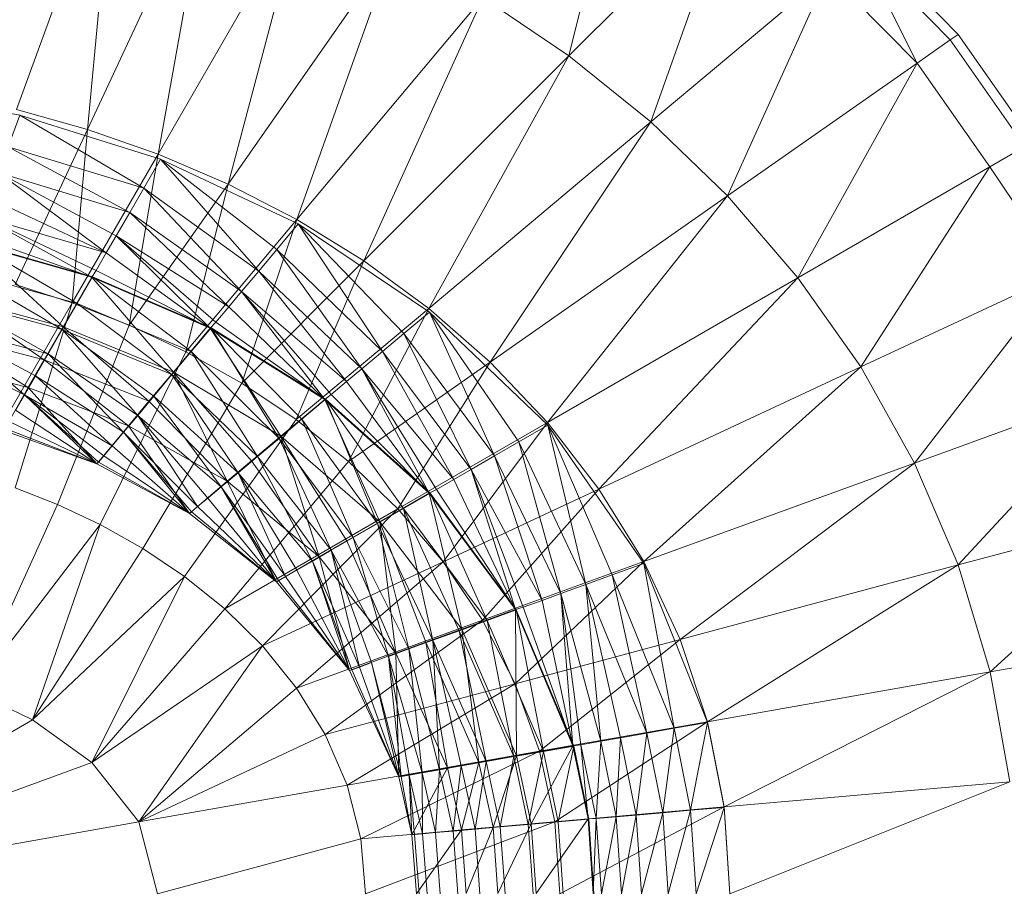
# Model space of a CAD drawing. Header units: metres. Extents: x 391.1 to 427.5, y 12.7 to 28.4.
# Tile 99 of 135: x 408.099 to 408.219, y 27.231 to 27.338. Entities that reach past the tile are written whole.
import ezdxf

# ---------------------------------------------------------------- set-up
doc = ezdxf.new("R2010")
doc.units = ezdxf.units.M
doc.layers.add('A-DETL-____-MBND', color=7, linetype='Continuous', lineweight=18)
doc.layers.add('A-GENM-____-OTLN', color=7, linetype='Continuous', lineweight=18)

# ---------------------------------------------------------------- blocks, each defined once
blk = doc.blocks.new('Family - LONDR55-XX_ZZ-ARQ-CAA-M3D-Londres55-154724-04_PCI_P1')
at = {"layer": 'A-DETL-____-MBND', "color": 253, "true_color": 0xaaaaaa}
for p, q in [((0.20299, 0.21652), (0.18172, 0.17968)), ((0.20299, 0.21652), (0.18695, 0.17244)), ((0.20299, 0.21652), (0.1942, 0.16667)), ((0.10473, 0.19854), (0.10784, 0.18124)), ((0.13655, 0.19169), (0.14199, 0.18066)), ((0.13655, 0.19169), (0.14199, 0.18066)), ((0.1381, 0.19232), (0.1411, 0.18021)), ((0.1381, 0.19232), (0.1411, 0.18021)), ((0.1381, 0.19232), (0.1411, 0.18021)), ((0.13363, 0.19063), (0.13699, 0.17777)), ((0.13363, 0.19063), (0.14199, 0.18066)), ((0.13363, 0.19063), (0.13967, 0.17932)), ((0.13363, 0.19063), (0.13699, 0.17777)), ((0.13363, 0.19063), (0.14199, 0.18066)), ((0.13363, 0.19063), (0.13967, 0.17932)), ((0.13445, 0.19099), (0.13773, 0.17826)), ((0.13445, 0.19099), (0.1411, 0.18021)), ((0.13445, 0.19099), (0.13773, 0.17826)), ((0.13445, 0.19099), (0.1411, 0.18021)), ((0.13006, 0.18939), (0.13368, 0.17592)), ((0.13006, 0.18939), (0.13773, 0.17826)), ((0.13006, 0.18939), (0.13368, 0.17592)), ((0.13006, 0.18939), (0.13773, 0.17826)), ((0.13041, 0.18945), (0.13402, 0.17605)), ((0.13041, 0.18945), (0.13699, 0.17777)), ((0.13041, 0.18945), (0.13699, 0.17777)), ((0.13041, 0.18945), (0.13402, 0.17605)), ((0.12697, 0.1882), (0.13085, 0.17422)), ((0.12697, 0.1882), (0.13402, 0.17605)), ((0.12697, 0.1882), (0.13402, 0.17605)), ((0.12697, 0.1882), (0.13085, 0.17422)), ((0.12258, 0.18661), (0.12764, 0.17243)), ((0.12258, 0.18661), (0.12764, 0.17243)), ((0.12343, 0.18691), (0.13085, 0.17422)), ((0.12343, 0.18691), (0.13085, 0.17422)), ((0.12343, 0.18691), (0.12758, 0.17234)), ((0.1235, 0.187), (0.12764, 0.17243)), ((0.1235, 0.187), (0.13368, 0.17592)), ((0.1235, 0.187), (0.12764, 0.17243)), ((0.1235, 0.187), (0.13368, 0.17592)), ((0.15172, 0.18692), (0.13077, 0.17482)), ((0.17822, 0.18699), (0.15543, 0.17661)), ((0.17822, 0.18699), (0.15787, 0.1714)), ((0.17822, 0.18699), (0.18172, 0.17968)), ((0.12027, 0.18577), (0.12467, 0.17066)), ((0.12027, 0.18577), (0.12764, 0.17243)), ((0.12027, 0.18577), (0.1268, 0.17189)), ((0.12027, 0.18577), (0.12467, 0.17066)), ((0.12027, 0.18577), (0.12764, 0.17243)), ((0.12027, 0.18577), (0.1268, 0.17189)), ((0.11798, 0.18494), (0.12467, 0.17066)), ((0.11798, 0.18494), (0.12467, 0.17066)), ((0.1149, 0.18381), (0.11972, 0.1678)), ((0.1149, 0.18381), (0.12467, 0.17066)), ((0.1149, 0.18381), (0.12256, 0.16944)), ((0.1149, 0.18381), (0.11972, 0.1678)), ((0.1149, 0.18381), (0.12467, 0.17066)), ((0.1149, 0.18381), (0.12256, 0.16944)), ((0.14638, 0.18319), (0.1411, 0.18021)), ((0.1411, 0.18021), (0.14638, 0.18319)), ((0.14611, 0.18303), (0.15046, 0.1718)), ((0.14611, 0.18303), (0.15046, 0.1718)), ((0.15046, 0.1718), (0.14638, 0.18319)), ((0.14638, 0.18319), (0.15046, 0.1718)), ((0.14638, 0.18319), (0.15046, 0.1718)), ((0.14638, 0.18319), (0.15046, 0.1718)), ((0.11169, 0.18265), (0.10784, 0.18124)), ((0.10784, 0.18124), (0.11169, 0.18265)), ((0.12854, 0.1818), (0.10958, 0.17296)), ((0.11169, 0.18265), (0.11676, 0.16609)), ((0.11169, 0.18265), (0.11972, 0.1678)), ((0.11169, 0.18265), (0.11972, 0.1678)), ((0.11169, 0.18265), (0.11676, 0.16609)), ((0.12854, 0.1818), (0.13077, 0.17482)), ((0.13077, 0.17482), (0.15339, 0.18179)), ((0.14526, 0.18254), (0.15046, 0.1718)), ((0.14526, 0.18254), (0.15046, 0.1718)), ((0.15339, 0.18179), (0.15543, 0.17661)), ((0.10716, 0.18164), (0.07412, 0.16961)), ((0.10716, 0.18164), (0.10958, 0.17296)), ((0.10784, 0.18124), (0.11676, 0.16609)), ((0.10784, 0.18124), (0.11676, 0.16609)), ((0.10784, 0.18124), (0.11322, 0.16404)), ((0.14199, 0.18066), (0.13967, 0.17932)), ((0.13967, 0.17932), (0.14199, 0.18066)), ((0.14387, 0.18174), (0.14199, 0.18066)), ((0.14199, 0.18066), (0.14387, 0.18174)), ((0.14199, 0.18066), (0.14825, 0.16994)), ((0.14199, 0.18066), (0.15046, 0.1718)), ((0.14199, 0.18066), (0.14947, 0.17097)), ((0.14199, 0.18066), (0.14825, 0.16994)), ((0.14199, 0.18066), (0.15022, 0.1716)), ((0.14199, 0.18066), (0.14947, 0.17097)), ((0.14199, 0.18066), (0.15046, 0.1718)), ((0.14199, 0.18066), (0.15022, 0.1716)), ((0.14387, 0.18174), (0.15046, 0.1718)), ((0.14387, 0.18174), (0.15046, 0.1718)), ((0.1411, 0.18021), (0.13773, 0.17826)), ((0.13773, 0.17826), (0.1411, 0.18021)), ((0.1411, 0.18021), (0.15046, 0.1718)), ((0.1411, 0.18021), (0.14578, 0.16795)), ((0.1411, 0.18021), (0.15046, 0.1718)), ((0.1411, 0.18021), (0.14578, 0.16795)), ((0.1411, 0.18021), (0.14578, 0.16795)), ((0.15787, 0.1714), (0.18172, 0.17968)), ((0.18172, 0.17968), (0.16078, 0.16621)), ((0.18172, 0.17968), (0.16419, 0.1611)), ((0.18172, 0.17968), (0.18695, 0.17244)), ((0.13773, 0.17826), (0.13368, 0.17592)), ((0.13368, 0.17592), (0.13773, 0.17826)), ((0.13967, 0.17932), (0.13699, 0.17777)), ((0.13699, 0.17777), (0.13967, 0.17932)), ((0.13773, 0.17826), (0.1428, 0.16545)), ((0.13773, 0.17826), (0.14578, 0.16795)), ((0.13773, 0.17826), (0.14578, 0.16795)), ((0.13773, 0.17826), (0.1428, 0.16545)), ((0.13967, 0.17932), (0.14658, 0.16855)), ((0.13967, 0.17932), (0.14825, 0.16994)), ((0.13967, 0.17932), (0.14825, 0.16994)), ((0.13967, 0.17932), (0.14658, 0.16855)), ((0.13699, 0.17777), (0.13402, 0.17605)), ((0.13402, 0.17605), (0.13699, 0.17777)), ((0.13699, 0.17777), (0.14453, 0.16682)), ((0.13699, 0.17777), (0.14658, 0.16855)), ((0.13699, 0.17777), (0.14658, 0.16855)), ((0.13699, 0.17777), (0.14453, 0.16682)), ((0.13368, 0.17592), (0.12764, 0.17243)), ((0.12764, 0.17243), (0.13368, 0.17592)), ((0.13402, 0.17605), (0.13085, 0.17422)), ((0.13085, 0.17422), (0.13402, 0.17605)), ((0.13349, 0.16785), (0.15543, 0.17661)), ((0.13368, 0.17592), (0.13922, 0.16244)), ((0.13368, 0.17592), (0.1428, 0.16545)), ((0.13368, 0.17592), (0.1428, 0.16545)), ((0.13368, 0.17592), (0.13922, 0.16244)), ((0.13402, 0.17605), (0.13953, 0.16263)), ((0.13402, 0.17605), (0.14453, 0.16682)), ((0.13402, 0.17605), (0.14216, 0.16483)), ((0.13402, 0.17605), (0.13953, 0.16263)), ((0.13402, 0.17605), (0.14453, 0.16682)), ((0.13402, 0.17605), (0.14216, 0.16483)), ((0.15543, 0.17661), (0.15787, 0.1714)), ((0.10958, 0.17296), (0.13077, 0.17482)), ((0.13077, 0.17482), (0.11259, 0.16433)), ((0.13077, 0.17482), (0.13349, 0.16785)), ((0.13085, 0.17422), (0.12758, 0.17234)), ((0.12758, 0.17234), (0.13085, 0.17422)), ((0.13085, 0.17422), (0.13673, 0.16028)), ((0.13085, 0.17422), (0.13953, 0.16263)), ((0.13085, 0.17422), (0.13953, 0.16263)), ((0.13085, 0.17422), (0.13673, 0.16028)), ((0.07412, 0.16961), (0.10958, 0.17296)), ((0.10958, 0.17296), (0.07765, 0.15807)), ((0.10958, 0.17296), (0.11259, 0.16433)), ((0.12764, 0.17243), (0.1268, 0.17189)), ((0.1268, 0.17189), (0.12764, 0.17243)), ((0.12758, 0.17234), (0.13673, 0.16028)), ((0.12758, 0.17234), (0.13673, 0.16028)), ((0.12758, 0.17234), (0.13384, 0.15785)), ((0.12764, 0.17243), (0.13387, 0.15796)), ((0.12764, 0.17243), (0.13922, 0.16244)), ((0.12764, 0.17243), (0.13922, 0.16244)), ((0.12764, 0.17243), (0.13387, 0.15796)), ((0.16419, 0.1611), (0.18695, 0.17244)), ((0.18695, 0.17244), (0.16815, 0.15617)), ((0.18695, 0.17244), (0.1727, 0.15155)), ((0.18695, 0.17244), (0.1942, 0.16667)), ((0.1268, 0.17189), (0.12467, 0.17066)), ((0.12467, 0.17066), (0.1268, 0.17189)), ((0.1268, 0.17189), (0.13387, 0.15796)), ((0.1268, 0.17189), (0.13387, 0.15796)), ((0.13674, 0.16093), (0.15787, 0.1714)), ((0.15046, 0.1718), (0.14578, 0.16795)), ((0.14578, 0.16795), (0.15046, 0.1718)), ((0.14947, 0.17097), (0.14825, 0.16994)), ((0.14825, 0.16994), (0.14947, 0.17097)), ((0.15022, 0.1716), (0.14947, 0.17097)), ((0.14947, 0.17097), (0.15022, 0.1716)), ((0.14947, 0.17097), (0.1565, 0.16048)), ((0.14947, 0.17097), (0.1565, 0.16048)), ((0.15046, 0.1718), (0.15022, 0.1716)), ((0.15022, 0.1716), (0.15046, 0.1718)), ((0.15022, 0.1716), (0.1565, 0.16048)), ((0.15022, 0.1716), (0.1565, 0.16048)), ((0.1565, 0.16048), (0.15046, 0.1718)), ((0.15046, 0.1718), (0.1565, 0.16048)), ((0.15046, 0.1718), (0.1565, 0.16048)), ((0.15046, 0.1718), (0.1565, 0.16048)), ((0.15787, 0.1714), (0.16078, 0.16621)), ((0.12467, 0.17066), (0.12256, 0.16944)), ((0.12256, 0.16944), (0.12467, 0.17066)), ((0.12467, 0.17066), (0.13387, 0.15796)), ((0.12467, 0.17066), (0.13387, 0.15796)), ((0.14825, 0.16994), (0.14658, 0.16855)), ((0.14658, 0.16855), (0.14825, 0.16994)), ((0.14825, 0.16994), (0.1565, 0.16048)), ((0.14825, 0.16994), (0.1565, 0.16048)), ((0.12256, 0.16944), (0.11972, 0.1678)), ((0.11972, 0.1678), (0.12256, 0.16944)), ((0.12256, 0.16944), (0.13126, 0.15569)), ((0.12256, 0.16944), (0.13387, 0.15796)), ((0.12256, 0.16944), (0.13314, 0.15727)), ((0.12256, 0.16944), (0.13126, 0.15569)), ((0.12256, 0.16944), (0.13387, 0.15796)), ((0.12256, 0.16944), (0.13314, 0.15727)), ((0.14658, 0.16855), (0.14453, 0.16682)), ((0.14453, 0.16682), (0.14658, 0.16855)), ((0.14658, 0.16855), (0.15567, 0.15949)), ((0.14658, 0.16855), (0.1565, 0.16048)), ((0.14658, 0.16855), (0.1563, 0.16024)), ((0.14658, 0.16855), (0.15567, 0.15949)), ((0.14658, 0.16855), (0.1565, 0.16048)), ((0.14658, 0.16855), (0.1563, 0.16024)), ((0.11259, 0.16433), (0.13349, 0.16785)), ((0.13349, 0.16785), (0.11625, 0.15578)), ((0.11972, 0.1678), (0.11676, 0.16609)), ((0.11676, 0.16609), (0.11972, 0.1678)), ((0.11972, 0.1678), (0.1294, 0.15413)), ((0.11972, 0.1678), (0.13126, 0.15569)), ((0.11972, 0.1678), (0.13126, 0.15569)), ((0.11972, 0.1678), (0.1294, 0.15413)), ((0.13349, 0.16785), (0.13674, 0.16093)), ((0.14578, 0.16795), (0.1428, 0.16545)), ((0.1428, 0.16545), (0.14578, 0.16795)), ((0.14578, 0.16795), (0.1565, 0.16048)), ((0.14578, 0.16795), (0.1565, 0.16048)), ((0.14578, 0.16795), (0.15256, 0.15587)), ((0.14578, 0.16795), (0.15256, 0.15587)), ((0.14578, 0.16795), (0.15256, 0.15587)), ((0.14057, 0.1541), (0.16078, 0.16621)), ((0.14453, 0.16682), (0.14216, 0.16483)), ((0.14216, 0.16483), (0.14453, 0.16682)), ((0.14453, 0.16682), (0.15325, 0.1566)), ((0.14453, 0.16682), (0.15567, 0.15949)), ((0.14453, 0.16682), (0.15464, 0.15826)), ((0.14453, 0.16682), (0.15325, 0.1566)), ((0.14453, 0.16682), (0.15567, 0.15949)), ((0.14453, 0.16682), (0.15464, 0.15826)), ((0.16078, 0.16621), (0.16419, 0.1611)), ((0.1727, 0.15155), (0.1942, 0.16667)), ((0.1942, 0.16667), (0.17784, 0.1474)), ((0.1942, 0.16667), (0.18353, 0.1439)), ((0.1942, 0.16667), (0.18972, 0.14123)), ((0.1942, 0.16667), (0.20299, 0.16439)), ((0.11676, 0.16609), (0.11322, 0.16404)), ((0.11322, 0.16404), (0.11676, 0.16609)), ((0.11676, 0.16609), (0.12688, 0.15202)), ((0.11676, 0.16609), (0.1294, 0.15413)), ((0.11676, 0.16609), (0.1294, 0.15413)), ((0.11676, 0.16609), (0.12688, 0.15202)), ((0.1428, 0.16545), (0.13922, 0.16244)), ((0.13922, 0.16244), (0.1428, 0.16545)), ((0.1428, 0.16545), (0.15256, 0.15587)), ((0.1428, 0.16545), (0.15256, 0.15587)), ((0.07765, 0.15807), (0.11259, 0.16433)), ((0.11259, 0.16433), (0.08203, 0.14668)), ((0.11259, 0.16433), (0.11625, 0.15578)), ((0.11322, 0.16404), (0.12688, 0.15202)), ((0.11322, 0.16404), (0.12426, 0.14982)), ((0.11322, 0.16404), (0.12113, 0.14719)), ((0.11322, 0.16404), (0.12688, 0.15202)), ((0.11322, 0.16404), (0.12426, 0.14982)), ((0.14216, 0.16483), (0.13953, 0.16263)), ((0.13953, 0.16263), (0.14216, 0.16483)), ((0.14216, 0.16483), (0.15153, 0.15455)), ((0.14216, 0.16483), (0.15325, 0.1566)), ((0.14216, 0.16483), (0.15325, 0.1566)), ((0.14216, 0.16483), (0.15153, 0.15455)), ((0.20299, 0.16439), (0.19626, 0.13955)), ((0.13953, 0.16263), (0.13673, 0.16028)), ((0.13673, 0.16028), (0.13953, 0.16263)), ((0.13953, 0.16263), (0.14953, 0.15217)), ((0.13953, 0.16263), (0.15153, 0.15455)), ((0.13953, 0.16263), (0.15153, 0.15455)), ((0.13953, 0.16263), (0.14953, 0.15217)), ((0.13922, 0.16244), (0.13387, 0.15796)), ((0.13387, 0.15796), (0.13922, 0.16244)), ((0.13922, 0.16244), (0.14705, 0.14931)), ((0.13922, 0.16244), (0.15256, 0.15587)), ((0.13922, 0.16244), (0.15006, 0.15289)), ((0.13922, 0.16244), (0.14705, 0.14931)), ((0.13922, 0.16244), (0.15256, 0.15587)), ((0.13922, 0.16244), (0.15006, 0.15289)), ((0.11625, 0.15578), (0.13674, 0.16093)), ((0.13674, 0.16093), (0.12058, 0.14737)), ((0.13673, 0.16028), (0.13384, 0.15785)), ((0.13384, 0.15785), (0.13673, 0.16028)), ((0.13673, 0.16028), (0.14733, 0.14954)), ((0.13673, 0.16028), (0.14953, 0.15217)), ((0.13673, 0.16028), (0.14953, 0.15217)), ((0.13673, 0.16028), (0.14733, 0.14954)), ((0.13674, 0.16093), (0.14057, 0.1541)), ((0.14502, 0.14744), (0.16419, 0.1611)), ((0.1565, 0.16048), (0.15256, 0.15587)), ((0.15256, 0.15587), (0.1565, 0.16048)), ((0.1563, 0.16024), (0.15567, 0.15949)), ((0.15567, 0.15949), (0.1563, 0.16024)), ((0.1565, 0.16048), (0.1563, 0.16024)), ((0.1563, 0.16024), (0.1565, 0.16048)), ((0.1563, 0.16024), (0.16487, 0.14986)), ((0.1563, 0.16024), (0.16487, 0.14986)), ((0.1565, 0.16048), (0.16487, 0.14986)), ((0.1565, 0.16048), (0.16487, 0.14986)), ((0.1565, 0.16048), (0.16487, 0.14986)), ((0.1565, 0.16048), (0.16487, 0.14986)), ((0.16419, 0.1611), (0.16815, 0.15617)), ((0.15567, 0.15949), (0.15464, 0.15826)), ((0.15464, 0.15826), (0.15567, 0.15949)), ((0.15567, 0.15949), (0.16487, 0.14986)), ((0.15567, 0.15949), (0.16487, 0.14986)), ((0.13387, 0.15796), (0.13314, 0.15727)), ((0.13314, 0.15727), (0.13387, 0.15796)), ((0.13384, 0.15785), (0.14733, 0.14954)), ((0.13384, 0.15785), (0.14498, 0.14674)), ((0.13384, 0.15785), (0.14255, 0.14385)), ((0.13384, 0.15785), (0.14733, 0.14954)), ((0.13384, 0.15785), (0.14498, 0.14674)), ((0.13387, 0.15796), (0.14257, 0.14396)), ((0.13387, 0.15796), (0.14705, 0.14931)), ((0.13387, 0.15796), (0.14705, 0.14931)), ((0.13387, 0.15796), (0.14257, 0.14396)), ((0.15464, 0.15826), (0.15325, 0.1566)), ((0.15325, 0.1566), (0.15464, 0.15826)), ((0.15464, 0.15826), (0.16487, 0.14986)), ((0.15464, 0.15826), (0.16487, 0.14986)), ((0.13314, 0.15727), (0.13126, 0.15569)), ((0.13126, 0.15569), (0.13314, 0.15727)), ((0.13314, 0.15727), (0.14257, 0.14396)), ((0.13314, 0.15727), (0.14257, 0.14396)), ((0.15325, 0.1566), (0.15153, 0.15455)), ((0.15153, 0.15455), (0.15325, 0.1566)), ((0.15325, 0.1566), (0.16422, 0.14874)), ((0.15325, 0.1566), (0.16487, 0.14986)), ((0.15325, 0.1566), (0.16471, 0.14959)), ((0.15325, 0.1566), (0.16422, 0.14874)), ((0.15325, 0.1566), (0.16487, 0.14986)), ((0.15325, 0.1566), (0.16471, 0.14959)), ((0.08203, 0.14668), (0.11625, 0.15578)), ((0.11625, 0.15578), (0.0873, 0.13551)), ((0.11625, 0.15578), (0.12058, 0.14737)), ((0.13126, 0.15569), (0.1294, 0.15413)), ((0.1294, 0.15413), (0.13126, 0.15569)), ((0.13126, 0.15569), (0.14257, 0.14396)), ((0.13126, 0.15569), (0.14257, 0.14396)), ((0.15256, 0.15587), (0.15006, 0.15289)), ((0.15006, 0.15289), (0.15256, 0.15587)), ((0.15014, 0.14103), (0.16815, 0.15617)), ((0.15256, 0.15587), (0.16487, 0.14986)), ((0.15256, 0.15587), (0.16487, 0.14986)), ((0.15256, 0.15587), (0.16179, 0.14464)), ((0.15256, 0.15587), (0.16179, 0.14464)), ((0.15256, 0.15587), (0.16179, 0.14464)), ((0.16815, 0.15617), (0.15593, 0.135)), ((0.16815, 0.15617), (0.1727, 0.15155)), ((0.12058, 0.14737), (0.14057, 0.1541)), ((0.14057, 0.1541), (0.12563, 0.13916)), ((0.1294, 0.15413), (0.12688, 0.15202)), ((0.12688, 0.15202), (0.1294, 0.15413)), ((0.1294, 0.15413), (0.14039, 0.14128)), ((0.1294, 0.15413), (0.14257, 0.14396)), ((0.1294, 0.15413), (0.14197, 0.14316)), ((0.1294, 0.15413), (0.14039, 0.14128)), ((0.1294, 0.15413), (0.14257, 0.14396)), ((0.1294, 0.15413), (0.14197, 0.14316)), ((0.14057, 0.1541), (0.14502, 0.14744)), ((0.15153, 0.15455), (0.14953, 0.15217)), ((0.14953, 0.15217), (0.15153, 0.15455)), ((0.15153, 0.15455), (0.16234, 0.14547)), ((0.15153, 0.15455), (0.16422, 0.14874)), ((0.15153, 0.15455), (0.16342, 0.14735)), ((0.15153, 0.15455), (0.16234, 0.14547)), ((0.15153, 0.15455), (0.16422, 0.14874)), ((0.15153, 0.15455), (0.16342, 0.14735)), ((0.15006, 0.15289), (0.14705, 0.14931)), ((0.14705, 0.14931), (0.15006, 0.15289)), ((0.15006, 0.15289), (0.16179, 0.14464)), ((0.15006, 0.15289), (0.16179, 0.14464)), ((0.12688, 0.15202), (0.12426, 0.14982)), ((0.12426, 0.14982), (0.12688, 0.15202)), ((0.12688, 0.15202), (0.13882, 0.13941)), ((0.12688, 0.15202), (0.14039, 0.14128)), ((0.12688, 0.15202), (0.14039, 0.14128)), ((0.12688, 0.15202), (0.13882, 0.13941)), ((0.14953, 0.15217), (0.14733, 0.14954)), ((0.14733, 0.14954), (0.14953, 0.15217)), ((0.14953, 0.15217), (0.161, 0.14315)), ((0.14953, 0.15217), (0.16234, 0.14547)), ((0.14953, 0.15217), (0.16234, 0.14547)), ((0.14953, 0.15217), (0.161, 0.14315)), ((0.15593, 0.135), (0.1727, 0.15155)), ((0.1727, 0.15155), (0.16241, 0.12949)), ((0.1727, 0.15155), (0.17784, 0.1474)), ((0.12426, 0.14982), (0.12113, 0.14719)), ((0.12113, 0.14719), (0.12426, 0.14982)), ((0.12426, 0.14982), (0.13672, 0.1369)), ((0.12426, 0.14982), (0.13882, 0.13941)), ((0.12426, 0.14982), (0.13882, 0.13941)), ((0.12426, 0.14982), (0.13672, 0.1369)), ((0.14705, 0.14931), (0.14257, 0.14396)), ((0.14257, 0.14396), (0.14705, 0.14931)), ((0.14733, 0.14954), (0.14498, 0.14674)), ((0.14498, 0.14674), (0.14733, 0.14954)), ((0.14705, 0.14931), (0.15751, 0.13722)), ((0.14705, 0.14931), (0.16179, 0.14464)), ((0.14705, 0.14931), (0.15984, 0.14126)), ((0.14705, 0.14931), (0.15751, 0.13722)), ((0.14705, 0.14931), (0.16179, 0.14464)), ((0.14705, 0.14931), (0.15984, 0.14126)), ((0.14733, 0.14954), (0.15945, 0.14047)), ((0.14733, 0.14954), (0.161, 0.14315)), ((0.14733, 0.14954), (0.161, 0.14315)), ((0.14733, 0.14954), (0.15945, 0.14047)), ((0.16487, 0.14986), (0.16179, 0.14464)), ((0.16179, 0.14464), (0.16487, 0.14986)), ((0.16471, 0.14959), (0.16422, 0.14874)), ((0.16422, 0.14874), (0.16471, 0.14959)), ((0.16487, 0.14986), (0.16471, 0.14959)), ((0.16471, 0.14959), (0.16487, 0.14986)), ((0.16471, 0.14959), (0.17571, 0.14094)), ((0.16471, 0.14959), (0.17571, 0.14094)), ((0.17571, 0.14094), (0.16487, 0.14986)), ((0.16487, 0.14986), (0.17571, 0.14094)), ((0.16487, 0.14986), (0.17571, 0.14094)), ((0.16487, 0.14986), (0.17571, 0.14094)), ((0.16422, 0.14874), (0.16342, 0.14735)), ((0.16342, 0.14735), (0.16422, 0.14874)), ((0.16422, 0.14874), (0.17571, 0.14094)), ((0.16422, 0.14874), (0.17571, 0.14094)), ((0.0873, 0.13551), (0.12058, 0.14737)), ((0.12058, 0.14737), (0.09347, 0.12462)), ((0.12058, 0.14737), (0.12563, 0.13916)), ((0.12113, 0.14719), (0.13672, 0.1369)), ((0.12113, 0.14719), (0.13452, 0.13428)), ((0.12113, 0.14719), (0.13189, 0.13114)), ((0.12113, 0.14719), (0.13672, 0.1369)), ((0.12113, 0.14719), (0.13452, 0.13428)), ((0.12563, 0.13916), (0.14502, 0.14744)), ((0.14502, 0.14744), (0.13144, 0.13124)), ((0.14502, 0.14744), (0.15014, 0.14103)), ((0.16342, 0.14735), (0.16234, 0.14547)), ((0.16234, 0.14547), (0.16342, 0.14735)), ((0.16241, 0.12949), (0.17784, 0.1474)), ((0.16342, 0.14735), (0.17571, 0.14094)), ((0.16342, 0.14735), (0.17571, 0.14094)), ((0.17784, 0.1474), (0.16956, 0.12466)), ((0.17784, 0.1474), (0.18353, 0.1439)), ((0.14498, 0.14674), (0.14255, 0.14385)), ((0.14255, 0.14385), (0.14498, 0.14674)), ((0.14498, 0.14674), (0.15773, 0.1375)), ((0.14498, 0.14674), (0.15945, 0.14047)), ((0.14498, 0.14674), (0.15945, 0.14047)), ((0.14498, 0.14674), (0.15773, 0.1375)), ((0.16179, 0.14464), (0.15984, 0.14126)), ((0.15984, 0.14126), (0.16179, 0.14464)), ((0.16234, 0.14547), (0.161, 0.14315)), ((0.161, 0.14315), (0.16234, 0.14547)), ((0.16179, 0.14464), (0.17571, 0.14094)), ((0.16179, 0.14464), (0.17571, 0.14094)), ((0.16179, 0.14464), (0.17358, 0.13526)), ((0.16179, 0.14464), (0.17358, 0.13526)), ((0.16179, 0.14464), (0.17358, 0.13526)), ((0.16234, 0.14547), (0.17527, 0.13972)), ((0.16234, 0.14547), (0.17571, 0.14094)), ((0.16234, 0.14547), (0.1756, 0.14064)), ((0.16234, 0.14547), (0.17527, 0.13972)), ((0.16234, 0.14547), (0.17571, 0.14094)), ((0.16234, 0.14547), (0.1756, 0.14064)), ((0.14257, 0.14396), (0.14197, 0.14316)), ((0.14197, 0.14316), (0.14257, 0.14396)), ((0.14255, 0.14385), (0.15773, 0.1375)), ((0.14255, 0.14385), (0.1559, 0.13433)), ((0.14255, 0.14385), (0.15402, 0.13106)), ((0.14255, 0.14385), (0.15773, 0.1375)), ((0.14255, 0.14385), (0.1559, 0.13433)), ((0.14257, 0.14396), (0.15402, 0.13117)), ((0.14257, 0.14396), (0.15751, 0.13722)), ((0.14257, 0.14396), (0.15751, 0.13722)), ((0.14257, 0.14396), (0.15402, 0.13117)), ((0.16956, 0.12466), (0.18353, 0.1439)), ((0.18353, 0.1439), (0.17731, 0.12067)), ((0.18353, 0.1439), (0.18972, 0.14123)), ((0.14197, 0.14316), (0.14039, 0.14128)), ((0.14039, 0.14128), (0.14197, 0.14316)), ((0.14197, 0.14316), (0.15402, 0.13117)), ((0.14197, 0.14316), (0.15402, 0.13117)), ((0.161, 0.14315), (0.15945, 0.14047)), ((0.15945, 0.14047), (0.161, 0.14315)), ((0.161, 0.14315), (0.17398, 0.13617)), ((0.161, 0.14315), (0.17527, 0.13972)), ((0.161, 0.14315), (0.17472, 0.13822)), ((0.161, 0.14315), (0.17398, 0.13617)), ((0.161, 0.14315), (0.17527, 0.13972)), ((0.161, 0.14315), (0.17472, 0.13822)), ((0.13144, 0.13124), (0.15014, 0.14103)), ((0.15014, 0.14103), (0.13802, 0.12373)), ((0.14039, 0.14128), (0.13882, 0.13941)), ((0.13882, 0.13941), (0.14039, 0.14128)), ((0.14039, 0.14128), (0.15402, 0.13117)), ((0.14039, 0.14128), (0.15402, 0.13117)), ((0.15014, 0.14103), (0.15593, 0.135)), ((0.15984, 0.14126), (0.15751, 0.13722)), ((0.15751, 0.13722), (0.15984, 0.14126)), ((0.15984, 0.14126), (0.17358, 0.13526)), ((0.15984, 0.14126), (0.17358, 0.13526)), ((0.17571, 0.14094), (0.17358, 0.13526)), ((0.17358, 0.13526), (0.17571, 0.14094)), ((0.17571, 0.14094), (0.1756, 0.14064)), ((0.1756, 0.14064), (0.17571, 0.14094)), ((0.1887, 0.13489), (0.17571, 0.14094)), ((0.17571, 0.14094), (0.1887, 0.13489)), ((0.1887, 0.13489), (0.17571, 0.14094)), ((0.17571, 0.14094), (0.1887, 0.13489)), ((0.18972, 0.14123), (0.17731, 0.12067)), ((0.18972, 0.14123), (0.18556, 0.11768)), ((0.18972, 0.14123), (0.19626, 0.13955)), ((0.15945, 0.14047), (0.15773, 0.1375)), ((0.15773, 0.1375), (0.15945, 0.14047)), ((0.15945, 0.14047), (0.17306, 0.13366)), ((0.15945, 0.14047), (0.17398, 0.13617)), ((0.15945, 0.14047), (0.17398, 0.13617)), ((0.15945, 0.14047), (0.17306, 0.13366)), ((0.17527, 0.13972), (0.17472, 0.13822)), ((0.17472, 0.13822), (0.17527, 0.13972)), ((0.1756, 0.14064), (0.17527, 0.13972)), ((0.17527, 0.13972), (0.1756, 0.14064)), ((0.17527, 0.13972), (0.1887, 0.13489)), ((0.17527, 0.13972), (0.1887, 0.13489)), ((0.1756, 0.14064), (0.1887, 0.13489)), ((0.1756, 0.14064), (0.1887, 0.13489)), ((0.09347, 0.12462), (0.12563, 0.13916)), ((0.12563, 0.13916), (0.10059, 0.11411)), ((0.12563, 0.13916), (0.13144, 0.13124)), ((0.13882, 0.13941), (0.13672, 0.1369)), ((0.13672, 0.1369), (0.13882, 0.13941)), ((0.13882, 0.13941), (0.15234, 0.12816)), ((0.13882, 0.13941), (0.15402, 0.13117)), ((0.13882, 0.13941), (0.15356, 0.13028)), ((0.13882, 0.13941), (0.15234, 0.12816)), ((0.13882, 0.13941), (0.15402, 0.13117)), ((0.13882, 0.13941), (0.15356, 0.13028)), ((0.19626, 0.13955), (0.18556, 0.11768)), ((0.19626, 0.13955), (0.19418, 0.11583)), ((0.20299, 0.13897), (0.19418, 0.11583)), ((0.19626, 0.13955), (0.20299, 0.13897)), ((0.15773, 0.1375), (0.1559, 0.13433)), ((0.1559, 0.13433), (0.15773, 0.1375)), ((0.15773, 0.1375), (0.172, 0.13075)), ((0.15773, 0.1375), (0.17306, 0.13366)), ((0.15773, 0.1375), (0.17306, 0.13366)), ((0.15773, 0.1375), (0.172, 0.13075)), ((0.17472, 0.13822), (0.18863, 0.1346)), ((0.17472, 0.13822), (0.1887, 0.13489)), ((0.17472, 0.13822), (0.1887, 0.13489)), ((0.17472, 0.13822), (0.18863, 0.1346)), ((0.13672, 0.1369), (0.13452, 0.13428)), ((0.13452, 0.13428), (0.13672, 0.1369)), ((0.13672, 0.1369), (0.15112, 0.12605)), ((0.13672, 0.1369), (0.15234, 0.12816)), ((0.13672, 0.1369), (0.15234, 0.12816)), ((0.13672, 0.1369), (0.15112, 0.12605)), ((0.15751, 0.13722), (0.15402, 0.13117)), ((0.15402, 0.13117), (0.15751, 0.13722)), ((0.15751, 0.13722), (0.17065, 0.12721)), ((0.15751, 0.13722), (0.17358, 0.13526)), ((0.15751, 0.13722), (0.17225, 0.1316)), ((0.15751, 0.13722), (0.17065, 0.12721)), ((0.15751, 0.13722), (0.17358, 0.13526)), ((0.15751, 0.13722), (0.17225, 0.1316)), ((0.17398, 0.13617), (0.17306, 0.13366)), ((0.17306, 0.13366), (0.17398, 0.13617)), ((0.17398, 0.13617), (0.18863, 0.1346)), ((0.17398, 0.13617), (0.1882, 0.13204)), ((0.17398, 0.13617), (0.18848, 0.13362)), ((0.17398, 0.13617), (0.1882, 0.13204)), ((0.17398, 0.13617), (0.18863, 0.1346)), ((0.17398, 0.13617), (0.18848, 0.13362)), ((0.13802, 0.12373), (0.15593, 0.135)), ((0.15593, 0.135), (0.14538, 0.11674)), ((0.15593, 0.135), (0.16241, 0.12949)), ((0.17358, 0.13526), (0.17225, 0.1316)), ((0.17225, 0.1316), (0.17358, 0.13526)), ((0.17358, 0.13526), (0.1887, 0.13489)), ((0.17358, 0.13526), (0.1887, 0.13489)), ((0.17358, 0.13526), (0.18759, 0.12893)), ((0.18759, 0.12893), (0.17358, 0.13526)), ((0.17358, 0.13526), (0.18759, 0.12893)), ((0.1887, 0.13489), (0.18759, 0.12893)), ((0.18759, 0.12893), (0.1887, 0.13489)), ((0.1887, 0.13489), (0.18863, 0.1346)), ((0.18863, 0.1346), (0.1887, 0.13489)), ((0.19576, 0.13329), (0.1887, 0.13489)), ((0.1887, 0.13489), (0.19576, 0.13329)), ((0.19576, 0.13329), (0.1887, 0.13489)), ((0.1887, 0.13489), (0.19576, 0.13329)), ((0.13452, 0.13428), (0.13189, 0.13114)), ((0.13189, 0.13114), (0.13452, 0.13428)), ((0.13452, 0.13428), (0.14948, 0.12321)), ((0.13452, 0.13428), (0.15112, 0.12605)), ((0.13452, 0.13428), (0.15112, 0.12605)), ((0.13452, 0.13428), (0.14948, 0.12321)), ((0.1559, 0.13433), (0.15402, 0.13106)), ((0.15402, 0.13106), (0.1559, 0.13433)), ((0.1559, 0.13433), (0.16958, 0.12409)), ((0.1559, 0.13433), (0.172, 0.13075)), ((0.1559, 0.13433), (0.17083, 0.12752)), ((0.1559, 0.13433), (0.16958, 0.12409)), ((0.1559, 0.13433), (0.172, 0.13075)), ((0.1559, 0.13433), (0.17083, 0.12752)), ((0.17306, 0.13366), (0.172, 0.13075)), ((0.172, 0.13075), (0.17306, 0.13366)), ((0.17306, 0.13366), (0.18782, 0.12991)), ((0.17306, 0.13366), (0.1882, 0.13204)), ((0.17306, 0.13366), (0.1882, 0.13204)), ((0.17306, 0.13366), (0.18782, 0.12991)), ((0.18848, 0.13362), (0.1882, 0.13204)), ((0.1882, 0.13204), (0.18848, 0.13362)), ((0.18863, 0.1346), (0.18848, 0.13362)), ((0.18848, 0.13362), (0.18863, 0.1346)), ((0.18848, 0.13362), (0.19564, 0.132)), ((0.18848, 0.13362), (0.19576, 0.13329)), ((0.18848, 0.13362), (0.19573, 0.13298)), ((0.18848, 0.13362), (0.19564, 0.132)), ((0.18848, 0.13362), (0.19576, 0.13329)), ((0.18848, 0.13362), (0.19573, 0.13298)), ((0.18863, 0.1346), (0.19576, 0.13329)), ((0.18863, 0.1346), (0.19576, 0.13329)), ((0.18759, 0.12893), (0.19576, 0.13329)), ((0.18759, 0.12893), (0.19576, 0.13329)), ((0.19576, 0.13329), (0.19517, 0.12725)), ((0.19517, 0.12725), (0.19576, 0.13329)), ((0.19517, 0.12725), (0.20299, 0.13274)), ((0.19517, 0.12725), (0.20299, 0.13274)), ((0.19573, 0.13298), (0.19564, 0.132)), ((0.19564, 0.132), (0.19573, 0.13298)), ((0.19576, 0.13329), (0.19573, 0.13298)), ((0.19573, 0.13298), (0.19576, 0.13329)), ((0.19573, 0.13298), (0.20299, 0.13243)), ((0.19573, 0.13298), (0.20299, 0.13243)), ((0.20299, 0.13274), (0.19576, 0.13329)), ((0.19576, 0.13329), (0.20299, 0.13274)), ((0.20299, 0.13274), (0.19576, 0.13329)), ((0.19576, 0.13329), (0.20299, 0.13274)), ((0.10059, 0.11411), (0.13144, 0.13124)), ((0.13144, 0.13124), (0.10866, 0.1041)), ((0.13144, 0.13124), (0.13802, 0.12373)), ((0.17225, 0.1316), (0.17065, 0.12721)), ((0.17065, 0.12721), (0.17225, 0.1316)), ((0.17225, 0.1316), (0.18692, 0.1251)), ((0.17225, 0.1316), (0.18759, 0.12893)), ((0.17225, 0.1316), (0.18759, 0.12893)), ((0.17225, 0.1316), (0.18692, 0.1251)), ((0.1882, 0.13204), (0.18782, 0.12991)), ((0.18782, 0.12991), (0.1882, 0.13204)), ((0.1882, 0.13204), (0.1955, 0.13041)), ((0.1882, 0.13204), (0.19564, 0.132)), ((0.1882, 0.13204), (0.19564, 0.132)), ((0.1882, 0.13204), (0.1955, 0.13041)), ((0.19564, 0.132), (0.1955, 0.13041)), ((0.1955, 0.13041), (0.19564, 0.132)), ((0.19564, 0.132), (0.20299, 0.13145)), ((0.19564, 0.132), (0.20299, 0.13145)), ((0.13189, 0.13114), (0.14948, 0.12321)), ((0.13189, 0.13114), (0.14777, 0.12024)), ((0.13189, 0.13114), (0.14572, 0.11669)), ((0.13189, 0.13114), (0.14948, 0.12321)), ((0.13189, 0.13114), (0.14777, 0.12024)), ((0.15356, 0.13028), (0.15234, 0.12816)), ((0.15234, 0.12816), (0.15356, 0.13028)), ((0.15402, 0.13117), (0.15356, 0.13028)), ((0.15356, 0.13028), (0.15402, 0.13117)), ((0.15356, 0.13028), (0.16826, 0.12065)), ((0.15356, 0.13028), (0.16826, 0.12065)), ((0.15402, 0.13117), (0.16826, 0.12065)), ((0.15402, 0.13117), (0.17065, 0.12721)), ((0.15402, 0.13117), (0.17065, 0.12721)), ((0.15402, 0.13117), (0.16826, 0.12065)), ((0.15402, 0.13106), (0.16958, 0.12409)), ((0.15402, 0.13106), (0.16958, 0.12409)), ((0.15402, 0.13106), (0.16829, 0.12054)), ((0.172, 0.13075), (0.17083, 0.12752)), ((0.17083, 0.12752), (0.172, 0.13075)), ((0.172, 0.13075), (0.18682, 0.12421)), ((0.172, 0.13075), (0.18782, 0.12991)), ((0.172, 0.13075), (0.18736, 0.12727)), ((0.172, 0.13075), (0.18682, 0.12421)), ((0.172, 0.13075), (0.18782, 0.12991)), ((0.172, 0.13075), (0.18736, 0.12727)), ((0.18782, 0.12991), (0.1955, 0.13041)), ((0.18782, 0.12991), (0.1955, 0.13041)), ((0.1955, 0.13041), (0.19532, 0.12824)), ((0.19532, 0.12824), (0.1955, 0.13041)), ((0.1955, 0.13041), (0.20299, 0.12985)), ((0.1955, 0.13041), (0.20299, 0.12985)), ((0.14538, 0.11674), (0.16241, 0.12949)), ((0.16241, 0.12949), (0.15352, 0.11043)), ((0.16241, 0.12949), (0.16956, 0.12466)), ((0.18759, 0.12893), (0.18692, 0.1251)), ((0.18692, 0.1251), (0.18759, 0.12893)), ((0.18782, 0.12991), (0.18736, 0.12727)), ((0.18736, 0.12727), (0.18782, 0.12991)), ((0.18759, 0.12893), (0.19517, 0.12725)), ((0.18759, 0.12893), (0.19517, 0.12725)), ((0.18759, 0.12893), (0.19517, 0.12725)), ((0.18782, 0.12991), (0.19532, 0.12824)), ((0.18782, 0.12991), (0.19532, 0.12824)), ((0.15234, 0.12816), (0.15112, 0.12605)), ((0.15112, 0.12605), (0.15234, 0.12816)), ((0.15234, 0.12816), (0.16826, 0.12065)), ((0.15234, 0.12816), (0.16826, 0.12065)), ((0.18736, 0.12727), (0.19532, 0.12824)), ((0.18736, 0.12727), (0.19532, 0.12824)), ((0.19532, 0.12824), (0.19508, 0.12557)), ((0.19508, 0.12557), (0.19532, 0.12824)), ((0.19532, 0.12824), (0.20299, 0.12767)), ((0.19532, 0.12824), (0.20299, 0.12767)), ((0.17065, 0.12721), (0.16826, 0.12065)), ((0.16826, 0.12065), (0.17065, 0.12721)), ((0.17083, 0.12752), (0.16958, 0.12409)), ((0.16958, 0.12409), (0.17083, 0.12752)), ((0.17065, 0.12721), (0.18611, 0.1205)), ((0.17065, 0.12721), (0.18692, 0.1251)), ((0.17065, 0.12721), (0.18692, 0.1251)), ((0.17065, 0.12721), (0.18611, 0.1205)), ((0.17083, 0.12752), (0.18622, 0.12084)), ((0.17083, 0.12752), (0.18682, 0.12421)), ((0.17083, 0.12752), (0.18682, 0.12421)), ((0.17083, 0.12752), (0.18622, 0.12084)), ((0.18736, 0.12727), (0.18682, 0.12421)), ((0.18682, 0.12421), (0.18736, 0.12727)), ((0.18692, 0.1251), (0.19517, 0.12725)), ((0.18692, 0.1251), (0.19517, 0.12725)), ((0.18736, 0.12727), (0.19508, 0.12557)), ((0.18736, 0.12727), (0.19508, 0.12557)), ((0.19517, 0.12725), (0.19483, 0.12337)), ((0.19483, 0.12337), (0.19517, 0.12725)), ((0.19483, 0.12337), (0.20293, 0.12668)), ((0.19483, 0.12337), (0.20293, 0.12668)), ((0.19517, 0.12725), (0.20293, 0.12668)), ((0.19517, 0.12725), (0.20293, 0.12668)), ((0.19517, 0.12725), (0.20293, 0.12668)), ((0.15112, 0.12605), (0.14948, 0.12321)), ((0.14948, 0.12321), (0.15112, 0.12605)), ((0.15112, 0.12605), (0.16713, 0.11739)), ((0.15112, 0.12605), (0.16826, 0.12065)), ((0.15112, 0.12605), (0.16797, 0.11969)), ((0.15112, 0.12605), (0.16713, 0.11739)), ((0.15112, 0.12605), (0.16826, 0.12065)), ((0.15112, 0.12605), (0.16797, 0.11969)), ((0.18682, 0.12421), (0.19508, 0.12557)), ((0.18682, 0.12421), (0.19508, 0.12557)), ((0.19508, 0.12557), (0.19481, 0.12249)), ((0.19481, 0.12249), (0.19508, 0.12557)), ((0.19508, 0.12557), (0.20299, 0.125)), ((0.19508, 0.12557), (0.20299, 0.125)), ((0.09347, 0.12462), (0.10059, 0.11411)), ((0.15352, 0.11043), (0.16956, 0.12466)), ((0.16956, 0.12466), (0.16239, 0.10496)), ((0.16958, 0.12409), (0.16829, 0.12054)), ((0.16829, 0.12054), (0.16958, 0.12409)), ((0.16956, 0.12466), (0.17731, 0.12067)), ((0.16958, 0.12409), (0.18559, 0.11723)), ((0.16958, 0.12409), (0.18622, 0.12084)), ((0.16958, 0.12409), (0.18622, 0.12084)), ((0.16958, 0.12409), (0.18559, 0.11723)), ((0.18692, 0.1251), (0.18611, 0.1205)), ((0.18611, 0.1205), (0.18692, 0.1251)), ((0.18682, 0.12421), (0.18622, 0.12084)), ((0.18622, 0.12084), (0.18682, 0.12421)), ((0.18682, 0.12421), (0.19481, 0.12249)), ((0.18682, 0.12421), (0.19481, 0.12249)), ((0.18692, 0.1251), (0.19483, 0.12337)), ((0.18692, 0.1251), (0.19483, 0.12337)), ((0.10866, 0.1041), (0.13802, 0.12373)), ((0.13802, 0.12373), (0.1177, 0.09472)), ((0.13802, 0.12373), (0.14538, 0.11674)), ((0.14948, 0.12321), (0.14777, 0.12024)), ((0.14777, 0.12024), (0.14948, 0.12321)), ((0.14948, 0.12321), (0.1663, 0.1151)), ((0.14948, 0.12321), (0.16713, 0.11739)), ((0.14948, 0.12321), (0.16713, 0.11739)), ((0.14948, 0.12321), (0.1663, 0.1151)), ((0.18611, 0.1205), (0.19483, 0.12337)), ((0.18611, 0.1205), (0.19483, 0.12337)), ((0.19483, 0.12337), (0.19442, 0.11872)), ((0.19442, 0.11872), (0.19483, 0.12337)), ((0.19442, 0.11872), (0.20293, 0.12278)), ((0.19442, 0.11872), (0.20293, 0.12278)), ((0.19483, 0.12337), (0.20293, 0.12278)), ((0.19483, 0.12337), (0.20293, 0.12278)), ((0.18622, 0.12084), (0.19481, 0.12249)), ((0.18622, 0.12084), (0.19481, 0.12249)), ((0.19481, 0.12249), (0.19451, 0.11907)), ((0.19451, 0.11907), (0.19481, 0.12249)), ((0.19481, 0.12249), (0.20299, 0.1219)), ((0.19481, 0.12249), (0.20299, 0.1219)), ((0.17731, 0.12067), (0.16239, 0.10496)), ((0.16826, 0.12065), (0.16797, 0.11969)), ((0.16797, 0.11969), (0.16826, 0.12065)), ((0.16826, 0.12065), (0.18489, 0.11362)), ((0.16826, 0.12065), (0.18611, 0.1205)), ((0.16826, 0.12065), (0.18611, 0.1205)), ((0.16826, 0.12065), (0.18489, 0.11362)), ((0.16829, 0.12054), (0.18559, 0.11723)), ((0.16829, 0.12054), (0.18559, 0.11723)), ((0.16829, 0.12054), (0.18494, 0.11352)), ((0.17731, 0.12067), (0.1719, 0.1005)), ((0.17731, 0.12067), (0.18556, 0.11768)), ((0.18611, 0.1205), (0.18489, 0.11362)), ((0.18489, 0.11362), (0.18611, 0.1205)), ((0.18622, 0.12084), (0.18559, 0.11723)), ((0.18559, 0.11723), (0.18622, 0.12084)), ((0.18611, 0.1205), (0.19442, 0.11872)), ((0.18611, 0.1205), (0.19442, 0.11872)), ((0.18622, 0.12084), (0.19451, 0.11907)), ((0.18622, 0.12084), (0.19451, 0.11907)), ((0.14777, 0.12024), (0.14572, 0.11669)), ((0.14572, 0.11669), (0.14777, 0.12024)), ((0.14777, 0.12024), (0.16518, 0.11202)), ((0.14777, 0.12024), (0.1663, 0.1151)), ((0.14777, 0.12024), (0.1663, 0.1151)), ((0.14777, 0.12024), (0.16518, 0.11202)), ((0.16797, 0.11969), (0.16713, 0.11739)), ((0.16713, 0.11739), (0.16797, 0.11969)), ((0.16797, 0.11969), (0.18489, 0.11362)), ((0.16797, 0.11969), (0.18489, 0.11362)), ((0.18489, 0.11362), (0.19442, 0.11872)), ((0.18489, 0.11362), (0.19442, 0.11872)), ((0.18559, 0.11723), (0.19451, 0.11907)), ((0.18559, 0.11723), (0.19451, 0.11907)), ((0.19442, 0.11872), (0.19382, 0.11176)), ((0.19382, 0.11176), (0.19442, 0.11872)), ((0.19382, 0.11176), (0.20293, 0.11811)), ((0.19382, 0.11176), (0.20293, 0.11811)), ((0.19451, 0.11907), (0.19419, 0.11542)), ((0.19419, 0.11542), (0.19451, 0.11907)), ((0.19442, 0.11872), (0.20293, 0.11811)), ((0.19442, 0.11872), (0.20293, 0.11811)), ((0.19451, 0.11907), (0.20299, 0.11846)), ((0.19451, 0.11907), (0.20299, 0.11846)), ((0.16713, 0.11739), (0.1663, 0.1151)), ((0.1663, 0.1151), (0.16713, 0.11739)), ((0.16713, 0.11739), (0.18489, 0.11362)), ((0.16713, 0.11739), (0.18489, 0.11362)), ((0.18556, 0.11768), (0.1719, 0.1005)), ((0.18556, 0.11768), (0.18195, 0.09718)), ((0.18559, 0.11723), (0.18494, 0.11352)), ((0.18494, 0.11352), (0.18559, 0.11723)), ((0.18556, 0.11768), (0.19418, 0.11583)), ((0.18559, 0.11723), (0.19419, 0.11542)), ((0.18559, 0.11723), (0.19419, 0.11542)), ((0.1177, 0.09472), (0.14538, 0.11674)), ((0.14538, 0.11674), (0.1277, 0.0861)), ((0.14538, 0.11674), (0.15352, 0.11043)), ((0.14572, 0.11669), (0.16518, 0.11202)), ((0.14572, 0.11669), (0.16401, 0.1088)), ((0.14572, 0.11669), (0.16261, 0.10495)), ((0.14572, 0.11669), (0.16518, 0.11202)), ((0.14572, 0.11669), (0.16401, 0.1088)), ((0.19418, 0.11583), (0.18195, 0.09718)), ((0.19418, 0.11583), (0.19237, 0.09514)), ((0.19418, 0.11583), (0.20299, 0.1152)), ((0.1663, 0.1151), (0.16518, 0.11202)), ((0.16518, 0.11202), (0.1663, 0.1151)), ((0.1663, 0.1151), (0.18435, 0.11021)), ((0.1663, 0.1151), (0.18489, 0.11362)), ((0.1663, 0.1151), (0.18477, 0.11263)), ((0.1663, 0.1151), (0.18435, 0.11021)), ((0.1663, 0.1151), (0.18489, 0.11362)), ((0.1663, 0.1151), (0.18477, 0.11263)), ((0.18494, 0.11352), (0.19419, 0.11542)), ((0.18494, 0.11352), (0.19419, 0.11542)), ((0.20299, 0.1152), (0.19237, 0.09514)), ((0.19419, 0.11542), (0.19387, 0.11167)), ((0.19387, 0.11167), (0.19419, 0.11542)), ((0.19419, 0.11542), (0.20299, 0.11481)), ((0.19419, 0.11542), (0.20299, 0.11481)), ((0.07271, 0.1072), (0.10059, 0.11411)), ((0.10059, 0.11411), (0.08058, 0.0941)), ((0.10059, 0.11411), (0.10866, 0.1041)), ((0.18489, 0.11362), (0.18477, 0.11263)), ((0.18477, 0.11263), (0.18489, 0.11362)), ((0.18489, 0.11362), (0.19382, 0.11176)), ((0.18489, 0.11362), (0.19382, 0.11176)), ((0.18494, 0.11352), (0.19387, 0.11167)), ((0.16518, 0.11202), (0.16401, 0.1088)), ((0.16401, 0.1088), (0.16518, 0.11202)), ((0.16518, 0.11202), (0.18335, 0.10458)), ((0.16518, 0.11202), (0.18435, 0.11021)), ((0.16518, 0.11202), (0.18392, 0.10781)), ((0.16518, 0.11202), (0.18335, 0.10458)), ((0.16518, 0.11202), (0.18435, 0.11021)), ((0.16518, 0.11202), (0.18392, 0.10781)), ((0.18477, 0.11263), (0.18435, 0.11021)), ((0.18435, 0.11021), (0.18477, 0.11263)), ((0.18477, 0.11263), (0.19378, 0.11077)), ((0.18477, 0.11263), (0.19382, 0.11176)), ((0.18477, 0.11263), (0.19382, 0.11176)), ((0.18477, 0.11263), (0.19378, 0.11077)), ((0.18435, 0.11021), (0.19378, 0.11077)), ((0.18435, 0.11021), (0.19378, 0.11077)), ((0.19378, 0.11077), (0.19357, 0.10832)), ((0.19357, 0.10832), (0.19378, 0.11077)), ((0.19382, 0.11176), (0.19378, 0.11077)), ((0.19378, 0.11077), (0.19382, 0.11176)), ((0.19378, 0.11077), (0.20293, 0.11113)), ((0.19378, 0.11077), (0.20293, 0.11113)), ((0.19378, 0.11077), (0.20299, 0.11013)), ((0.19378, 0.11077), (0.20299, 0.11013)), ((0.19382, 0.11176), (0.20293, 0.11113)), ((0.19382, 0.11176), (0.20293, 0.11113)), ((0.19387, 0.11167), (0.20299, 0.11104)), ((0.1277, 0.0861), (0.15352, 0.11043)), ((0.15352, 0.11043), (0.1386, 0.07843)), ((0.15352, 0.11043), (0.16239, 0.10496)), ((0.18435, 0.11021), (0.18392, 0.10781)), ((0.18392, 0.10781), (0.18435, 0.11021)), ((0.18435, 0.11021), (0.19357, 0.10832)), ((0.18435, 0.11021), (0.19357, 0.10832)), ((0.19357, 0.10832), (0.20299, 0.11013)), ((0.19357, 0.10832), (0.20299, 0.11013)), ((0.16401, 0.1088), (0.16261, 0.10495)), ((0.16261, 0.10495), (0.16401, 0.1088)), ((0.16401, 0.1088), (0.18276, 0.10122)), ((0.16401, 0.1088), (0.18335, 0.10458)), ((0.16401, 0.1088), (0.18335, 0.10458)), ((0.16401, 0.1088), (0.18276, 0.10122)), ((0.18392, 0.10781), (0.18335, 0.10458)), ((0.18335, 0.10458), (0.18392, 0.10781)), ((0.18392, 0.10781), (0.19357, 0.10832)), ((0.18392, 0.10781), (0.19357, 0.10832)), ((0.18392, 0.10781), (0.19336, 0.10589)), ((0.18392, 0.10781), (0.19336, 0.10589)), ((0.19357, 0.10832), (0.19336, 0.10589)), ((0.19336, 0.10589), (0.19357, 0.10832)), ((0.19336, 0.10589), (0.20299, 0.10768)), ((0.19336, 0.10589), (0.20299, 0.10768)), ((0.19357, 0.10832), (0.20299, 0.10768)), ((0.19357, 0.10832), (0.20299, 0.10768)), ((0.1386, 0.07843), (0.16239, 0.10496)), ((0.16239, 0.10496), (0.15034, 0.07185)), ((0.16239, 0.10496), (0.1719, 0.1005)), ((0.16261, 0.10495), (0.18276, 0.10122)), ((0.16261, 0.10495), (0.18276, 0.10122)), ((0.16261, 0.10495), (0.18206, 0.09718)), ((0.18335, 0.10458), (0.19336, 0.10589)), ((0.18335, 0.10458), (0.19336, 0.10589)), ((0.19336, 0.10589), (0.19307, 0.10263)), ((0.19307, 0.10263), (0.19336, 0.10589)), ((0.19307, 0.10263), (0.20299, 0.10524)), ((0.19307, 0.10263), (0.20299, 0.10524)), ((0.19336, 0.10589), (0.20299, 0.10524)), ((0.19336, 0.10589), (0.20299, 0.10524)), ((0.08058, 0.0941), (0.10866, 0.1041)), ((0.10866, 0.1041), (0.09047, 0.08242)), ((0.10866, 0.1041), (0.1177, 0.09472)), ((0.18335, 0.10458), (0.18276, 0.10122)), ((0.18276, 0.10122), (0.18335, 0.10458)), ((0.18335, 0.10458), (0.19307, 0.10263)), ((0.18335, 0.10458), (0.19307, 0.10263)), ((0.18276, 0.10122), (0.19307, 0.10263)), ((0.18276, 0.10122), (0.19307, 0.10263)), ((0.19307, 0.10263), (0.19277, 0.09922)), ((0.19277, 0.09922), (0.19307, 0.10263)), ((0.19307, 0.10263), (0.20299, 0.10196)), ((0.19307, 0.10263), (0.20299, 0.10196)), ((0.18276, 0.10122), (0.18206, 0.09718)), ((0.18206, 0.09718), (0.18276, 0.10122)), ((0.18276, 0.10122), (0.19277, 0.09922)), ((0.18276, 0.10122), (0.19277, 0.09922)), ((0.19277, 0.09922), (0.20299, 0.10196)), ((0.19277, 0.09922), (0.20299, 0.10196)), ((0.1719, 0.1005), (0.15034, 0.07185)), ((0.1719, 0.1005), (0.1628, 0.06653)), ((0.1719, 0.1005), (0.18195, 0.09718)), ((0.18206, 0.09718), (0.19277, 0.09922)), ((0.18206, 0.09718), (0.19277, 0.09922)), ((0.19277, 0.09922), (0.19242, 0.09514)), ((0.19242, 0.09514), (0.19277, 0.09922)), ((0.19277, 0.09922), (0.20299, 0.09854)), ((0.19277, 0.09922), (0.20299, 0.09854)), ((0.19242, 0.09514), (0.20299, 0.09854)), ((0.19242, 0.09514), (0.20299, 0.09854)), ((0.18195, 0.09718), (0.1628, 0.06653)), ((0.18195, 0.09718), (0.17586, 0.06262)), ((0.18195, 0.09718), (0.19237, 0.09514)), ((0.18206, 0.09718), (0.19242, 0.09514)), ((0.19237, 0.09514), (0.17586, 0.06262)), ((0.19237, 0.09514), (0.18932, 0.06022)), ((0.19237, 0.09514), (0.20299, 0.09445)), ((0.19242, 0.09514), (0.20299, 0.09445)), ((0.09047, 0.08242), (0.1177, 0.09472)), ((0.1177, 0.09472), (0.10148, 0.07154)), ((0.1177, 0.09472), (0.1277, 0.0861)), ((0.20299, 0.09445), (0.18932, 0.06022)), ((0.10148, 0.07154), (0.1277, 0.0861)), ((0.1277, 0.0861), (0.11416, 0.06265)), ((0.1277, 0.0861), (0.1386, 0.07843)), ((0.09047, 0.08242), (0.10148, 0.07154)), ((0.08729, 0.07863), (0.09864, 0.06749)), ((0.10148, 0.07154), (0.08729, 0.07863)), ((0.11416, 0.06265), (0.1386, 0.07843)), ((0.1386, 0.07843), (0.12717, 0.05392)), ((0.1386, 0.07843), (0.15034, 0.07185)), ((0.09796, 0.06652), (0.08653, 0.07772)), ((0.10148, 0.07154), (0.09864, 0.06749)), ((0.10148, 0.07154), (0.11416, 0.06265)), ((0.15034, 0.07185), (0.12717, 0.05392)), ((0.15034, 0.07185), (0.1411, 0.04648)), ((0.15034, 0.07185), (0.1628, 0.06653)), ((0.09864, 0.06749), (0.09796, 0.06652)), ((0.09864, 0.06749), (0.11168, 0.05837)), ((0.11109, 0.05734), (0.09796, 0.06652)), ((0.1628, 0.06653), (0.1411, 0.04648)), ((0.1628, 0.06653), (0.15583, 0.0405)), ((0.1628, 0.06653), (0.17586, 0.06262)), ((0.11416, 0.06265), (0.11168, 0.05837)), ((0.11416, 0.06265), (0.12717, 0.05392)), ((0.17586, 0.06262), (0.15583, 0.0405)), ((0.17586, 0.06262), (0.17118, 0.03611)), ((0.17586, 0.06262), (0.18932, 0.06022))]:
    blk.add_line(p, q, dxfattribs=at)
blk = doc.blocks.new('Family - Inodor P1-154725-04_PCI_P1')
at = {"extrusion": (0, 0, -1), "zscale": -1, "rotation": 180}
blk.add_blockref('Family - LONDR55-XX_ZZ-ARQ-CAA-M3D-Londres55-154724-04_PCI_P1', (0, 0), dxfattribs=at)
blk = doc.blocks.new('LONDR55-XX_ZZ-ARQ-CAA-M3D-Londres55_ifc-1-04_PCI_P1')
at = {"layer": 'A-GENM-____-OTLN', "color": 253, "lineweight": 18, "true_color": 0xaaaaaa, "rotation": 270}
blk.add_blockref('Family - Inodor P1-154725-04_PCI_P1', (408.28015, 27.43417), dxfattribs=at)

msp = doc.modelspace()

# ---------------------------------------------------------------- block references
at = {"lineweight": 5}
msp.add_blockref('LONDR55-XX_ZZ-ARQ-CAA-M3D-Londres55_ifc-1-04_PCI_P1', (0, 0), dxfattribs=at)

doc.saveas('drawing.dxf')
